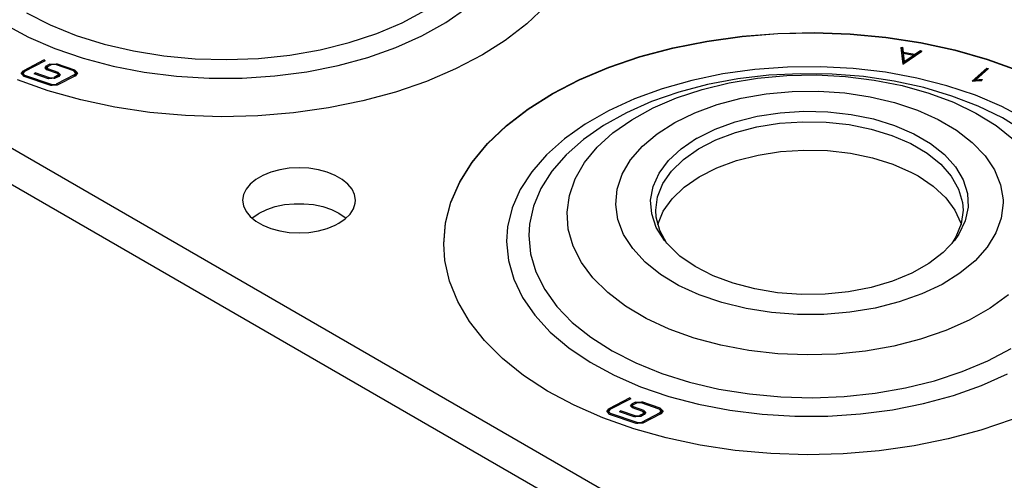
# Model space of a CAD drawing. Header units: inches. Extents: x 3 to 351, y 4 to 271.
# Tile 145 of 256: x 8.35 to 10.55, y 222.76 to 223.79. Entities that reach past the tile are written whole.
import ezdxf

# ---------------------------------------------------------------- set-up
doc = ezdxf.new("R2010")
doc.units = ezdxf.units.IN
doc.header["$LTSCALE"] = 0.5
doc.header["$MEASUREMENT"] = 0
doc.layers.add('STR_1', color=7, linetype='Continuous')

msp = doc.modelspace()

# ---------------------------------------------------------------- linework, layer by layer
at = {"layer": 'STR_1', "color": 30, "linetype": 'Continuous'}
for p, q in [((26.2568, 213.15), (5.4856, 225.1422)), ((5.4856, 225.0622), (26.2568, 213.07)), ((9.5279, 223.816), (9.486, 223.7761)), ((9.486, 223.7761), (9.4375, 223.7387)), ((9.9667, 223.7483), (10.0468, 223.7546)), ((10.0468, 223.7546), (10.1275, 223.7563)), ((10.1275, 223.7563), (10.2082, 223.7534)), ((10.2082, 223.7534), (10.288, 223.7459)), ((9.4375, 223.7387), (9.3866, 223.7065)), ((9.8117, 223.7221), (9.8881, 223.7374)), ((9.8881, 223.7374), (9.9667, 223.7483)), ((10.288, 223.7459), (10.3661, 223.7339)), ((10.3661, 223.7339), (10.4417, 223.7175)), ((9.3866, 223.7065), (9.3267, 223.6751)), ((9.7384, 223.7026), (9.8117, 223.7221)), ((10.4417, 223.7175), (10.5142, 223.6969)), ((8.4074, 223.6953), (8.3609, 223.6712)), ((8.4099, 223.6935), (8.3634, 223.6694)), ((8.4099, 223.6935), (8.4074, 223.6953)), ((8.4074, 223.6953), (8.4074, 223.6922)), ((8.4203, 223.6858), (8.4126, 223.6818)), ((8.4228, 223.684), (8.4151, 223.68)), ((8.4203, 223.6858), (8.435, 223.6868)), ((8.433, 223.6847), (8.4228, 223.684)), ((8.4737, 223.6706), (8.433, 223.6847)), ((8.4757, 223.6727), (8.435, 223.6868)), ((9.6687, 223.6789), (9.7384, 223.7026)), ((10.5142, 223.6969), (10.5828, 223.6722)), ((8.3562, 223.6651), (8.3609, 223.6712)), ((8.3624, 223.6585), (8.3562, 223.6651)), ((8.3609, 223.668), (8.3565, 223.6635)), ((8.3634, 223.6694), (8.3601, 223.6652)), ((8.3601, 223.6652), (8.3645, 223.6606)), ((8.3601, 223.6652), (8.3601, 223.662)), ((8.362, 223.6587), (8.3601, 223.662)), ((8.3622, 223.6687), (8.3609, 223.668)), ((8.424, 223.6402), (8.3645, 223.6606)), ((8.385, 223.6644), (8.387, 223.6665)), ((8.4174, 223.6532), (8.385, 223.6644)), ((8.4195, 223.6553), (8.387, 223.6665)), ((8.387, 223.6665), (8.387, 223.6637)), ((8.4094, 223.6776), (8.4126, 223.6818)), ((8.4137, 223.673), (8.4094, 223.6776)), ((8.4126, 223.6786), (8.4098, 223.676)), ((8.4143, 223.6795), (8.4126, 223.6786)), ((8.4151, 223.68), (8.4133, 223.6777)), ((8.4133, 223.6777), (8.4157, 223.6751)), ((8.4133, 223.6777), (8.4133, 223.6744)), ((8.4138, 223.6731), (8.4133, 223.6744)), ((8.437, 223.665), (8.4137, 223.673)), ((8.414, 223.6729), (8.4138, 223.6731)), ((8.439, 223.6671), (8.4157, 223.6751)), ((8.4747, 223.6618), (8.4341, 223.6408)), ((8.4394, 223.6625), (8.437, 223.665)), ((8.4375, 223.6601), (8.4394, 223.6625)), ((8.439, 223.6639), (8.4387, 223.664)), ((8.439, 223.6671), (8.4433, 223.6625)), ((8.4429, 223.6609), (8.439, 223.6639)), ((8.4394, 223.6592), (8.4394, 223.6625)), ((8.4433, 223.6625), (8.44, 223.6583)), ((8.478, 223.666), (8.4737, 223.6706)), ((8.4747, 223.6618), (8.478, 223.666)), ((8.4757, 223.6727), (8.4819, 223.6661)), ((8.478, 223.6628), (8.4758, 223.6592)), ((8.4817, 223.6645), (8.4761, 223.6693)), ((8.4819, 223.6661), (8.4772, 223.6599)), ((8.478, 223.6628), (8.478, 223.666)), ((9.3267, 223.6751), (9.2617, 223.6474)), ((9.6034, 223.6514), (9.6687, 223.6789)), ((8.4165, 223.6263), (8.3476, 223.6508)), ((8.422, 223.638), (8.3624, 223.6585)), ((8.4321, 223.6542), (8.4174, 223.6532)), ((8.4195, 223.6553), (8.4296, 223.656)), ((8.4366, 223.639), (8.422, 223.638)), ((8.424, 223.6402), (8.4341, 223.6408)), ((8.4375, 223.6601), (8.4296, 223.656)), ((8.44, 223.6583), (8.4321, 223.6542)), ((8.4772, 223.6599), (8.4366, 223.639)), ((8.4394, 223.6592), (8.4384, 223.6574)), ((9.2617, 223.6474), (9.1923, 223.6235)), ((9.5432, 223.6203), (9.6034, 223.6514)), ((8.4892, 223.606), (8.4165, 223.6263)), ((9.1923, 223.6235), (9.1192, 223.6037)), ((9.4886, 223.5859), (9.5432, 223.6203)), ((8.565, 223.5899), (8.4892, 223.606)), ((9.1192, 223.6037), (9.043, 223.5881)), ((8.6432, 223.5781), (8.565, 223.5899)), ((8.7231, 223.5709), (8.6432, 223.5781)), ((8.9645, 223.577), (8.8845, 223.5703)), ((9.043, 223.5881), (8.9645, 223.577)), ((9.4401, 223.5486), (9.4886, 223.5859)), ((8.8038, 223.5683), (8.7231, 223.5709)), ((8.8845, 223.5703), (8.8038, 223.5683)), ((9.3982, 223.5087), (9.4401, 223.5486)), ((9.3634, 223.4666), (9.3982, 223.5087)), ((9.336, 223.4227), (9.3634, 223.4666)), ((8.9139, 223.4447), (8.8959, 223.4374)), ((8.9338, 223.45), (8.9139, 223.4447)), ((8.955, 223.4533), (8.9338, 223.45)), ((8.9769, 223.4544), (8.955, 223.4533)), ((8.9988, 223.4533), (8.9769, 223.4544)), ((9.02, 223.45), (8.9988, 223.4533)), ((9.0399, 223.4447), (9.02, 223.45)), ((9.0579, 223.4374), (9.0399, 223.4447)), ((8.8804, 223.4284), (8.8678, 223.418)), ((8.8959, 223.4374), (8.8804, 223.4284)), ((9.0734, 223.4284), (9.0579, 223.4374)), ((9.086, 223.418), (9.0734, 223.4284)), ((9.3162, 223.3774), (9.336, 223.4227)), ((8.8585, 223.4065), (8.8528, 223.3943)), ((8.8678, 223.418), (8.8585, 223.4065)), ((9.0953, 223.4065), (9.086, 223.418)), ((9.101, 223.3943), (9.0953, 223.4065)), ((8.8528, 223.3943), (8.8509, 223.3817)), ((8.8509, 223.3817), (8.8528, 223.369)), ((9.0986, 223.3628), (9.1024, 223.3753)), ((9.1029, 223.3817), (9.101, 223.3943)), ((9.1024, 223.3753), (9.1029, 223.3817)), ((9.3042, 223.3313), (9.3162, 223.3774)), ((8.8528, 223.369), (8.8585, 223.3568)), ((8.8585, 223.3568), (8.8678, 223.3453)), ((8.8853, 223.3516), (8.8878, 223.3531)), ((8.8878, 223.3531), (8.9046, 223.3612)), ((8.9046, 223.3612), (8.9237, 223.3676)), ((8.9237, 223.3676), (8.9443, 223.3719)), ((8.9443, 223.3719), (8.9659, 223.3741)), ((8.9659, 223.3741), (8.9879, 223.3741)), ((8.9879, 223.3741), (9.0095, 223.3719)), ((9.0095, 223.3719), (9.0302, 223.3676)), ((9.0302, 223.3676), (9.0492, 223.3612)), ((9.0492, 223.3612), (9.066, 223.3531)), ((9.066, 223.3531), (9.0801, 223.3434)), ((9.0911, 223.3509), (9.0986, 223.3628)), ((8.8678, 223.3453), (8.8804, 223.3349)), ((8.8717, 223.3416), (8.8853, 223.3516)), ((8.8804, 223.3349), (8.8959, 223.3259)), ((9.066, 223.3302), (9.0801, 223.3399)), ((9.0801, 223.3399), (9.0911, 223.3509)), ((9.0801, 223.3434), (9.0821, 223.3416)), ((9.3002, 223.2847), (9.3042, 223.3313)), ((8.8959, 223.3259), (8.9139, 223.3187)), ((8.9139, 223.3187), (8.9338, 223.3133)), ((8.9338, 223.3133), (8.955, 223.31)), ((8.955, 223.31), (8.9769, 223.3089)), ((8.9769, 223.3089), (8.9988, 223.31)), ((8.9988, 223.31), (9.02, 223.3133)), ((9.02, 223.3133), (9.0399, 223.3187)), ((9.0399, 223.3187), (9.0579, 223.3259)), ((9.0579, 223.3259), (9.066, 223.3302)), ((9.3028, 223.2471), (9.3002, 223.2847)), ((9.3133, 223.2008), (9.3028, 223.2471)), ((9.3316, 223.1554), (9.3133, 223.2008)), ((9.3575, 223.1112), (9.3316, 223.1554)), ((9.391, 223.0687), (9.3575, 223.1112)), ((9.4315, 223.0283), (9.391, 223.0687)), ((9.4787, 222.9905), (9.4315, 223.0283)), ((9.5322, 222.9555), (9.4787, 222.9905)), ((9.5914, 222.9237), (9.5322, 222.9555)), ((9.6557, 222.8955), (9.5914, 222.9237)), ((9.7246, 222.8711), (9.6557, 222.8955)), ((10.5699, 222.8921), (10.5005, 222.8682)), ((9.7973, 222.8507), (9.7246, 222.8711)), ((9.8732, 222.8346), (9.7973, 222.8507)), ((10.4273, 222.8484), (10.3511, 222.8328)), ((10.5005, 222.8682), (10.4273, 222.8484)), ((9.9514, 222.8229), (9.8732, 222.8346)), ((10.3511, 222.8328), (10.2727, 222.8217)), ((10.0312, 222.8157), (9.9514, 222.8229)), ((10.1119, 222.8131), (10.0312, 222.8157)), ((10.1927, 222.8151), (10.1119, 222.8131)), ((10.2727, 222.8217), (10.1927, 222.8151))]:
    msp.add_line(p, q, dxfattribs=at)
at = {"layer": 'STR_1', "color": 96, "linetype": 'Continuous'}
for p, q in [((8.368, 223.8006), (8.421, 223.7735)), ((9.2074, 223.7784), (9.2595, 223.8061)), ((9.3045, 223.7787), (9.3515, 223.8113)), ((8.3191, 223.7752), (8.3727, 223.7461)), ((8.421, 223.7735), (8.479, 223.7501)), ((9.1503, 223.7542), (9.2074, 223.7784)), ((9.2515, 223.7492), (9.3045, 223.7787)), ((8.479, 223.7501), (8.5412, 223.7306)), ((9.0888, 223.734), (9.1503, 223.7542)), ((9.1934, 223.7232), (9.2515, 223.7492)), ((8.3727, 223.7461), (8.4314, 223.7205)), ((8.5412, 223.7306), (8.6069, 223.7152)), ((9.0238, 223.7178), (9.0888, 223.734)), ((8.4314, 223.7205), (8.4945, 223.6988)), ((8.6069, 223.7152), (8.6751, 223.7043)), ((8.8863, 223.6987), (8.956, 223.706)), ((8.956, 223.706), (9.0238, 223.7178)), ((9.1307, 223.701), (9.1934, 223.7232)), ((8.4203, 223.6858), (8.4203, 223.6827)), ((8.435, 223.6868), (8.435, 223.684)), ((8.4945, 223.6988), (8.5614, 223.6811)), ((8.6751, 223.7043), (8.745, 223.6978)), ((8.745, 223.6978), (8.8157, 223.6959)), ((8.8157, 223.6959), (8.8863, 223.6987)), ((8.9946, 223.669), (9.0641, 223.6829)), ((9.0641, 223.6829), (9.1307, 223.701)), ((8.3609, 223.6712), (8.3609, 223.668)), ((8.3645, 223.6606), (8.3645, 223.6578)), ((8.4126, 223.6818), (8.4126, 223.6786)), ((8.4157, 223.6751), (8.4157, 223.6723)), ((8.439, 223.6671), (8.439, 223.6639)), ((8.4747, 223.6618), (8.4747, 223.6586)), ((8.4757, 223.6727), (8.4757, 223.6696)), ((8.5614, 223.6811), (8.6312, 223.6678)), ((8.6312, 223.6678), (8.7031, 223.6588)), ((8.9229, 223.6596), (8.9946, 223.669)), ((9.9236, 223.6638), (9.8544, 223.6494)), ((9.9951, 223.6737), (9.9236, 223.6638)), ((10.0265, 223.6609), (9.9571, 223.6527)), ((10.0681, 223.679), (9.9951, 223.6737)), ((10.097, 223.6645), (10.0265, 223.6609)), ((10.0666, 223.6603), (10.1323, 223.6616)), ((10.1416, 223.6798), (10.0681, 223.679)), ((10.1678, 223.6635), (10.097, 223.6645)), ((10.1323, 223.6616), (10.1979, 223.6582)), ((10.2148, 223.676), (10.1416, 223.6798)), ((10.2379, 223.658), (10.1678, 223.6635)), ((10.2869, 223.6676), (10.2148, 223.676)), ((10.357, 223.6547), (10.2869, 223.6676)), ((8.4195, 223.6553), (8.4195, 223.6527)), ((8.424, 223.6402), (8.424, 223.6375)), ((8.4296, 223.656), (8.4296, 223.6532)), ((8.4341, 223.6408), (8.4341, 223.638)), ((8.4375, 223.6601), (8.4375, 223.657)), ((8.7031, 223.6588), (8.7763, 223.6545)), ((8.7763, 223.6545), (8.8498, 223.6548)), ((8.8498, 223.6548), (8.9229, 223.6596)), ((9.8544, 223.6494), (9.7883, 223.6308)), ((9.8898, 223.6401), (9.8253, 223.6231)), ((9.8776, 223.6295), (9.9382, 223.6442)), ((9.9571, 223.6527), (9.8898, 223.6401)), ((9.9382, 223.6442), (10.0015, 223.6545)), ((10.0015, 223.6545), (10.0666, 223.6603)), ((10.1979, 223.6582), (10.2622, 223.6503)), ((10.3065, 223.6478), (10.2379, 223.658)), ((10.2622, 223.6503), (10.3244, 223.6379)), ((10.3727, 223.6333), (10.3065, 223.6478)), ((10.4243, 223.6375), (10.357, 223.6547)), ((9.7883, 223.6308), (9.726, 223.6082)), ((9.8253, 223.6231), (9.7646, 223.6021)), ((9.8204, 223.6106), (9.8776, 223.6295)), ((9.9646, 223.6096), (10.0209, 223.6194)), ((10.0209, 223.6194), (10.0789, 223.6247)), ((10.0789, 223.6247), (10.1377, 223.6254)), ((10.1377, 223.6254), (10.1961, 223.6215)), ((10.1961, 223.6215), (10.2531, 223.613)), ((10.3244, 223.6379), (10.3836, 223.6213)), ((10.4356, 223.6146), (10.3727, 223.6333)), ((10.3836, 223.6213), (10.4388, 223.6006)), ((10.4879, 223.6162), (10.4243, 223.6375)), ((9.726, 223.6082), (9.6684, 223.5818)), ((9.7646, 223.6021), (9.7084, 223.5773)), ((9.7677, 223.5879), (9.8204, 223.6106)), ((9.8614, 223.5773), (9.9111, 223.5955)), ((9.9111, 223.5955), (9.9646, 223.6096)), ((10.2531, 223.613), (10.3075, 223.6002)), ((10.3075, 223.6002), (10.3584, 223.5832)), ((10.4944, 223.5919), (10.4356, 223.6146)), ((10.4388, 223.6006), (10.4892, 223.5762)), ((10.5471, 223.591), (10.4879, 223.6162)), ((9.6684, 223.5818), (9.6161, 223.552)), ((9.7084, 223.5773), (9.6574, 223.5489)), ((9.7201, 223.5617), (9.7677, 223.5879)), ((9.8164, 223.5555), (9.8614, 223.5773)), ((10.3584, 223.5832), (10.4049, 223.5624)), ((10.4892, 223.5762), (10.5342, 223.5485)), ((10.5485, 223.5655), (10.4944, 223.5919)), ((10.6013, 223.5623), (10.5471, 223.591)), ((9.6161, 223.552), (9.5697, 223.519)), ((9.6783, 223.5323), (9.7201, 223.5617)), ((9.777, 223.5303), (9.8164, 223.5555)), ((10.4049, 223.5624), (10.4461, 223.5381)), ((10.5971, 223.5357), (10.5485, 223.5655)), ((9.6574, 223.5489), (9.6123, 223.5174)), ((9.6431, 223.5003), (9.6783, 223.5323)), ((9.7439, 223.5022), (9.777, 223.5303)), ((10.4461, 223.5381), (10.4811, 223.5109)), ((10.5342, 223.5485), (10.573, 223.5178)), ((9.5697, 223.519), (9.5298, 223.4834)), ((9.6123, 223.5174), (9.5736, 223.4832)), ((10.4811, 223.5109), (10.5095, 223.4811)), ((9.6148, 223.466), (9.6431, 223.5003)), ((9.7177, 223.4718), (9.7439, 223.5022)), ((9.5298, 223.4834), (9.4968, 223.4454)), ((9.5736, 223.4832), (9.5418, 223.4467)), ((9.5939, 223.4299), (9.6148, 223.466)), ((9.6988, 223.4397), (9.7177, 223.4718)), ((10.5095, 223.4811), (10.5306, 223.4495)), ((9.4968, 223.4454), (9.4711, 223.4056)), ((9.5418, 223.4467), (9.5173, 223.4083)), ((10.5306, 223.4495), (10.5441, 223.4164)), ((9.5808, 223.3927), (9.5939, 223.4299)), ((9.6877, 223.4063), (9.6988, 223.4397)), ((9.4711, 223.4056), (9.4531, 223.3645)), ((9.5173, 223.4083), (9.5005, 223.3686)), ((9.6845, 223.3724), (9.6877, 223.4063)), ((10.5441, 223.4164), (10.5497, 223.3826)), ((9.5756, 223.3548), (9.5808, 223.3927)), ((10.5498, 223.3758), (10.5458, 223.342)), ((10.5497, 223.3826), (10.5498, 223.3758)), ((9.4531, 223.3645), (9.4429, 223.3224)), ((9.5005, 223.3686), (9.4916, 223.3281)), ((9.5783, 223.3169), (9.5756, 223.3548)), ((9.6893, 223.3386), (9.6845, 223.3724)), ((9.702, 223.3055), (9.6893, 223.3386)), ((10.5458, 223.342), (10.5339, 223.3087)), ((9.4429, 223.3224), (9.4405, 223.2894)), ((9.4916, 223.3281), (9.4901, 223.3027)), ((9.5891, 223.2794), (9.5783, 223.3169)), ((10.5339, 223.3087), (10.5143, 223.2767)), ((9.4405, 223.2894), (9.4445, 223.247)), ((9.4901, 223.3027), (9.494, 223.2619)), ((9.7223, 223.2736), (9.702, 223.3055)), ((9.6076, 223.243), (9.5891, 223.2794)), ((9.75, 223.2437), (9.7223, 223.2736)), ((10.5143, 223.2767), (10.4874, 223.2465)), ((9.4445, 223.247), (9.4564, 223.2051)), ((9.494, 223.2619), (9.506, 223.2216)), ((9.6336, 223.2081), (9.6076, 223.243)), ((9.7844, 223.2161), (9.75, 223.2437)), ((10.4874, 223.2465), (10.4536, 223.2188)), ((9.506, 223.2216), (9.5257, 223.1823)), ((9.4564, 223.2051), (9.4762, 223.1642)), ((9.6668, 223.1753), (9.6336, 223.2081)), ((9.825, 223.1916), (9.7844, 223.2161)), ((10.4536, 223.2188), (10.4136, 223.1939)), ((9.5257, 223.1823), (9.553, 223.1446)), ((9.871, 223.1704), (9.825, 223.1916)), ((10.4136, 223.1939), (10.3681, 223.1724)), ((9.4762, 223.1642), (9.5035, 223.1248)), ((9.7066, 223.145), (9.6668, 223.1753)), ((9.9215, 223.153), (9.871, 223.1704)), ((10.318, 223.1546), (10.2642, 223.1409)), ((10.3681, 223.1724), (10.318, 223.1546)), ((10.5618, 223.1704), (10.521, 223.1406)), ((9.553, 223.1446), (9.5874, 223.1089)), ((9.7524, 223.1178), (9.7066, 223.145)), ((9.9756, 223.1398), (9.9215, 223.153)), ((10.0323, 223.1309), (9.9756, 223.1398)), ((10.2642, 223.1409), (10.2077, 223.1316)), ((10.521, 223.1406), (10.4743, 223.1139)), ((9.5035, 223.1248), (9.5381, 223.0873)), ((9.8037, 223.094), (9.7524, 223.1178)), ((10.0907, 223.1265), (10.0323, 223.1309)), ((10.1495, 223.1267), (10.0907, 223.1265)), ((10.2077, 223.1316), (10.1495, 223.1267)), ((10.4743, 223.1139), (10.4222, 223.0906)), ((9.5874, 223.1089), (9.6287, 223.0757)), ((9.8596, 223.0739), (9.8037, 223.094)), ((10.4222, 223.0906), (10.3657, 223.0712)), ((9.5381, 223.0873), (9.5795, 223.0522)), ((9.6287, 223.0757), (9.6761, 223.0453)), ((9.9192, 223.0579), (9.8596, 223.0739)), ((10.3657, 223.0712), (10.3055, 223.0558)), ((9.5795, 223.0522), (9.6273, 223.02)), ((9.6761, 223.0453), (9.7292, 223.0183)), ((9.9818, 223.0462), (9.9192, 223.0579)), ((10.0464, 223.039), (9.9818, 223.0462)), ((10.2426, 223.0448), (10.1778, 223.0382)), ((10.3055, 223.0558), (10.2426, 223.0448)), ((10.5156, 223.0231), (10.5676, 223.0508)), ((10.1121, 223.0363), (10.0464, 223.039)), ((10.1778, 223.0382), (10.1121, 223.0363)), ((10.4584, 222.999), (10.5156, 223.0231)), ((9.6273, 223.02), (9.6808, 222.9909)), ((9.7292, 223.0183), (9.7872, 222.9948)), ((9.6808, 222.9909), (9.7395, 222.9653)), ((9.7872, 222.9948), (9.8494, 222.9753)), ((10.3319, 222.9626), (10.397, 222.9787)), ((10.397, 222.9787), (10.4584, 222.999)), ((10.5015, 222.9679), (10.5597, 222.9939)), ((9.7395, 222.9653), (9.8027, 222.9435)), ((9.8494, 222.9753), (9.915, 222.96)), ((9.915, 222.96), (9.9832, 222.949)), ((10.2641, 222.9507), (10.3319, 222.9626)), ((10.4388, 222.9458), (10.5015, 222.9679)), ((9.8027, 222.9435), (9.8696, 222.9259)), ((9.9832, 222.949), (10.0531, 222.9425)), ((10.0531, 222.9425), (10.1238, 222.9407)), ((10.1238, 222.9407), (10.1945, 222.9434)), ((10.1945, 222.9434), (10.2641, 222.9507)), ((10.3723, 222.9276), (10.4388, 222.9458)), ((9.6691, 222.916), (9.6691, 222.9128)), ((9.7208, 222.9266), (9.7208, 222.9234)), ((9.7238, 222.9199), (9.7238, 222.9171)), ((9.7285, 222.9306), (9.7285, 222.9275)), ((9.7431, 222.9315), (9.7431, 222.9287)), ((9.7839, 222.9174), (9.7839, 222.9144)), ((9.8696, 222.9259), (9.9394, 222.9125)), ((9.9394, 222.9125), (10.0113, 222.9036)), ((10.2311, 222.9044), (10.3028, 222.9138)), ((10.3028, 222.9138), (10.3723, 222.9276)), ((9.6726, 222.9054), (9.6726, 222.9026)), ((9.7276, 222.9001), (9.7276, 222.8974)), ((9.7377, 222.9007), (9.7377, 222.8979)), ((9.7457, 222.9048), (9.7457, 222.9017)), ((9.7471, 222.9118), (9.7471, 222.9086)), ((9.7829, 222.9065), (9.7829, 222.9034)), ((10.0113, 222.9036), (10.0844, 222.8992)), ((10.0844, 222.8992), (10.158, 222.8995)), ((10.158, 222.8995), (10.2311, 222.9044)), ((9.7321, 222.8849), (9.7321, 222.8822)), ((9.7423, 222.8855), (9.7423, 222.8827))]:
    msp.add_line(p, q, dxfattribs=at)
at = {"layer": 'STR_1', "color": 11, "linetype": 'Continuous'}
for p, q in [((9.9667, 223.7475), (10.0468, 223.7539)), ((10.0468, 223.7539), (10.1275, 223.7556)), ((10.1275, 223.7556), (10.2082, 223.7527)), ((10.2082, 223.7527), (10.288, 223.7452)), ((9.8117, 223.7214), (9.8881, 223.7367)), ((9.8881, 223.7367), (9.9667, 223.7475)), ((10.288, 223.7452), (10.3661, 223.7332)), ((10.3661, 223.7332), (10.4417, 223.7168)), ((9.7384, 223.7019), (9.8117, 223.7214)), ((10.3211, 223.7233), (10.3251, 223.7234)), ((10.3211, 223.7233), (10.326, 223.6859)), ((10.3251, 223.7202), (10.3215, 223.7201)), ((10.3251, 223.7234), (10.3265, 223.7126)), ((10.3251, 223.7234), (10.3251, 223.7202)), ((10.3265, 223.7094), (10.3251, 223.7202)), ((10.326, 223.6859), (10.3684, 223.7151)), ((10.3265, 223.7126), (10.353, 223.708)), ((10.3265, 223.7126), (10.3265, 223.7094)), ((10.3267, 223.7093), (10.3265, 223.7094)), ((10.3267, 223.7103), (10.3504, 223.7062)), ((10.3267, 223.7103), (10.3292, 223.6916)), ((10.3267, 223.7103), (10.3267, 223.7071)), ((10.3292, 223.6884), (10.3267, 223.7071)), ((10.3292, 223.6916), (10.3504, 223.7062)), ((10.3504, 223.7062), (10.3504, 223.703)), ((10.353, 223.7048), (10.3504, 223.7052)), ((10.353, 223.708), (10.3653, 223.7164)), ((10.3653, 223.7132), (10.353, 223.7048)), ((10.353, 223.708), (10.353, 223.7048)), ((10.3653, 223.7164), (10.3684, 223.7151)), ((10.3653, 223.7164), (10.3653, 223.7132)), ((10.3655, 223.7131), (10.3653, 223.7132)), ((10.4417, 223.7168), (10.5142, 223.6961)), ((9.6687, 223.6782), (9.7384, 223.7019)), ((10.3504, 223.703), (10.3292, 223.6884)), ((10.3292, 223.6916), (10.3292, 223.6884)), ((10.5142, 223.6961), (10.5828, 223.6715)), ((9.6034, 223.6507), (9.6687, 223.6782)), ((10.4806, 223.6476), (10.5139, 223.6771)), ((10.5139, 223.6739), (10.4848, 223.6481)), ((10.4889, 223.6508), (10.5173, 223.676)), ((10.5139, 223.6771), (10.5173, 223.676)), ((10.5139, 223.6771), (10.5139, 223.6739)), ((10.5147, 223.6736), (10.5139, 223.6739)), ((9.5432, 223.6196), (9.6034, 223.6507)), ((10.4806, 223.6476), (10.4967, 223.6495)), ((10.4889, 223.6508), (10.4963, 223.6516)), ((10.4889, 223.6508), (10.4889, 223.6485)), ((10.4963, 223.6516), (10.503, 223.6512)), ((10.4963, 223.6516), (10.4963, 223.6494)), ((10.4967, 223.6495), (10.5027, 223.6491)), ((10.503, 223.6512), (10.5027, 223.6491)), ((9.4886, 223.5852), (9.5432, 223.6196)), ((9.4401, 223.5479), (9.4886, 223.5852)), ((10.0005, 223.5694), (10.0519, 223.5773)), ((10.0519, 223.5773), (10.1049, 223.5806)), ((10.1049, 223.5806), (10.1581, 223.5794)), ((10.1581, 223.5794), (10.2104, 223.5736)), ((10.2104, 223.5736), (10.2605, 223.5633)), ((9.9065, 223.5408), (9.9516, 223.5571)), ((9.9516, 223.5571), (10.0005, 223.5694)), ((9.9997, 223.5456), (10.0501, 223.5537)), ((10.0501, 223.5537), (10.1021, 223.5573)), ((10.1021, 223.5573), (10.1544, 223.5563)), ((10.1544, 223.5563), (10.2059, 223.5508)), ((10.2059, 223.5508), (10.2553, 223.5408)), ((10.2605, 223.5633), (10.3075, 223.5488)), ((9.3982, 223.508), (9.4401, 223.5479)), ((9.8662, 223.5207), (9.9065, 223.5408)), ((9.9081, 223.5166), (9.952, 223.5331)), ((9.952, 223.5331), (9.9997, 223.5456)), ((10.2553, 223.5408), (10.3015, 223.5265)), ((10.3075, 223.5488), (10.3502, 223.5304)), ((10.3502, 223.5304), (10.3876, 223.5085)), ((9.3634, 223.4659), (9.3982, 223.508)), ((9.8305, 223.4967), (9.865, 223.5201)), ((9.865, 223.5201), (9.8662, 223.5207)), ((9.8692, 223.4964), (9.9081, 223.5166)), ((10.3015, 223.5265), (10.3434, 223.5084)), ((10.3434, 223.5084), (10.38, 223.4868)), ((10.3876, 223.5085), (10.4189, 223.4837)), ((9.8024, 223.4706), (9.8305, 223.4967)), ((9.8359, 223.473), (9.8692, 223.4964)), ((10.0024, 223.4826), (10.0529, 223.4905)), ((10.0529, 223.4905), (10.1049, 223.4939)), ((10.1049, 223.4939), (10.1573, 223.4926)), ((10.1573, 223.4926), (10.2086, 223.4868)), ((10.2086, 223.4868), (10.2579, 223.4766)), ((10.38, 223.4868), (10.4105, 223.4622)), ((9.336, 223.422), (9.3634, 223.4659)), ((9.7814, 223.4423), (9.8024, 223.4706)), ((9.8093, 223.447), (9.8359, 223.473)), ((9.9104, 223.454), (9.9545, 223.4703)), ((9.9545, 223.4703), (10.0024, 223.4826)), ((10.2579, 223.4766), (10.3039, 223.4621)), ((10.4189, 223.4837), (10.4435, 223.4564)), ((9.768, 223.4126), (9.7814, 223.4423)), ((9.7898, 223.4189), (9.8093, 223.447)), ((9.8711, 223.434), (9.9104, 223.454)), ((10.3039, 223.4621), (10.3455, 223.4438)), ((10.3455, 223.4438), (10.3598, 223.436)), ((10.4105, 223.4622), (10.4342, 223.4352)), ((10.4435, 223.4564), (10.4607, 223.4273)), ((9.3162, 223.3767), (9.336, 223.422)), ((9.7779, 223.3895), (9.7898, 223.4189)), ((9.8376, 223.4108), (9.8711, 223.434)), ((10.3598, 223.436), (10.3939, 223.413)), ((10.4342, 223.4352), (10.4505, 223.4065)), ((10.4607, 223.4273), (10.4701, 223.397)), ((9.7624, 223.382), (9.768, 223.4126)), ((9.8105, 223.3849), (9.8376, 223.4108)), ((10.3939, 223.413), (10.4216, 223.3873)), ((10.4505, 223.4065), (10.4591, 223.3767)), ((10.4701, 223.397), (10.4717, 223.3663)), ((9.3042, 223.3306), (9.3162, 223.3767)), ((9.7648, 223.3513), (9.7624, 223.382)), ((9.7739, 223.3593), (9.7779, 223.3895)), ((9.7906, 223.357), (9.8105, 223.3849)), ((10.4216, 223.3873), (10.4422, 223.3595)), ((10.4591, 223.3767), (10.4604, 223.3593)), ((9.7749, 223.344), (9.7739, 223.3593)), ((9.7783, 223.3276), (9.7906, 223.357)), ((10.4422, 223.3595), (10.4552, 223.3302)), ((10.4604, 223.3593), (10.4564, 223.3292)), ((10.4717, 223.3663), (10.4652, 223.3358)), ((9.3002, 223.284), (9.3042, 223.3306)), ((9.7751, 223.3211), (9.7648, 223.3513)), ((9.7829, 223.3141), (9.7749, 223.344)), ((10.4652, 223.3358), (10.4509, 223.3062)), ((9.7931, 223.2922), (9.7751, 223.3211)), ((9.7987, 223.2853), (9.7829, 223.3141)), ((10.4564, 223.3292), (10.4445, 223.2998)), ((10.4552, 223.3302), (10.4559, 223.3276)), ((9.8005, 223.2833), (9.7931, 223.2922)), ((10.4411, 223.2922), (10.4158, 223.2651)), ((10.4445, 223.2998), (10.4355, 223.2853)), ((10.4509, 223.3062), (10.4411, 223.2922)), ((9.828, 223.257), (9.8005, 223.2833)), ((10.4158, 223.2651), (10.3837, 223.2406)), ((9.862, 223.2334), (9.828, 223.257)), ((9.9018, 223.2129), (9.862, 223.2334)), ((10.3837, 223.2406), (10.3457, 223.2191)), ((9.9465, 223.1962), (9.9018, 223.2129)), ((10.3025, 223.2011), (10.2551, 223.1871)), ((10.3457, 223.2191), (10.3025, 223.2011)), ((9.9949, 223.1835), (9.9465, 223.1962)), ((10.0462, 223.1751), (9.9949, 223.1835)), ((10.2047, 223.1773), (10.1522, 223.1719)), ((10.2551, 223.1871), (10.2047, 223.1773)), ((10.099, 223.1712), (10.0462, 223.1751)), ((10.1522, 223.1719), (10.099, 223.1712)), ((9.7156, 222.9401), (9.6691, 222.916)), ((9.718, 222.9383), (9.6716, 222.9142)), ((9.718, 222.9383), (9.7156, 222.9401)), ((9.7156, 222.9401), (9.7156, 222.937)), ((9.6644, 222.9098), (9.6691, 222.916)), ((9.6691, 222.9128), (9.6646, 222.9083)), ((9.6716, 222.9142), (9.6683, 222.9099)), ((9.6704, 222.9135), (9.6691, 222.9128)), ((9.7175, 222.9223), (9.7208, 222.9266)), ((9.7218, 222.9178), (9.7175, 222.9223)), ((9.7208, 222.9234), (9.7179, 222.9207)), ((9.7285, 222.9306), (9.7208, 222.9266)), ((9.7224, 222.9242), (9.7208, 222.9234)), ((9.7233, 222.9248), (9.7214, 222.9224)), ((9.7214, 222.9224), (9.7238, 222.9199)), ((9.7214, 222.9224), (9.7214, 222.9192)), ((9.722, 222.9179), (9.7214, 222.9192)), ((9.7451, 222.9097), (9.7218, 222.9178)), ((9.7221, 222.9177), (9.722, 222.9179)), ((9.731, 222.9288), (9.7233, 222.9248)), ((9.7471, 222.9118), (9.7238, 222.9199)), ((9.7285, 222.9306), (9.7431, 222.9315)), ((9.7411, 222.9294), (9.731, 222.9288)), ((9.7818, 222.9153), (9.7411, 222.9294)), ((9.7839, 222.9174), (9.7431, 222.9315)), ((9.7862, 222.9108), (9.7818, 222.9153)), ((9.7839, 222.9174), (9.7901, 222.9108)), ((9.7898, 222.9092), (9.7843, 222.9141)), ((9.6706, 222.9033), (9.6644, 222.9098)), ((9.6683, 222.9099), (9.6726, 222.9054)), ((9.6683, 222.9099), (9.6683, 222.9067)), ((9.6701, 222.9034), (9.6683, 222.9067)), ((9.7301, 222.8828), (9.6706, 222.9033)), ((9.7321, 222.8849), (9.6726, 222.9054)), ((9.6931, 222.9091), (9.6952, 222.9113)), ((9.7256, 222.898), (9.6931, 222.9091)), ((9.7276, 222.9001), (9.6952, 222.9113)), ((9.6952, 222.9113), (9.6952, 222.9085)), ((9.7402, 222.8989), (9.7256, 222.898)), ((9.7276, 222.9001), (9.7377, 222.9007)), ((9.7457, 222.9048), (9.7377, 222.9007)), ((9.7482, 222.903), (9.7402, 222.8989)), ((9.7829, 222.9065), (9.7423, 222.8855)), ((9.7854, 222.9047), (9.7448, 222.8837)), ((9.7475, 222.9072), (9.7451, 222.9097)), ((9.7457, 222.9048), (9.7475, 222.9072)), ((9.7475, 222.904), (9.7465, 222.9022)), ((9.7471, 222.9086), (9.7468, 222.9087)), ((9.7471, 222.9118), (9.7514, 222.9073)), ((9.751, 222.9057), (9.7471, 222.9086)), ((9.7475, 222.904), (9.7475, 222.9072)), ((9.7514, 222.9073), (9.7482, 222.903)), ((9.7829, 222.9065), (9.7862, 222.9108)), ((9.7862, 222.9075), (9.784, 222.904)), ((9.7901, 222.9108), (9.7854, 222.9047)), ((9.7862, 222.9075), (9.7862, 222.9108)), ((9.7448, 222.8837), (9.7301, 222.8828)), ((9.7321, 222.8849), (9.7423, 222.8855))]:
    msp.add_line(p, q, dxfattribs=at)

doc.saveas('drawing.dxf')
